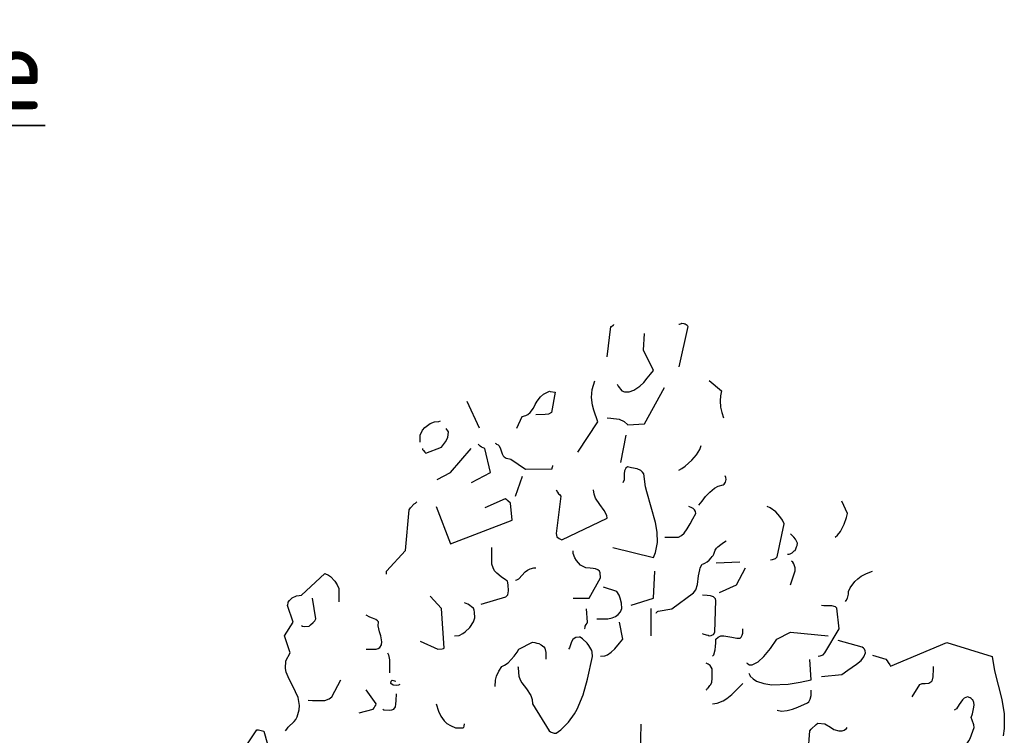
# Model space of a CAD drawing. Header units: metres. Extents: x 104013 to 108981, y 427946 to 428479.
# Tile 198 of 256: x 108745.21 to 108749.39, y 428402.36 to 428405.41. Entities that reach past the tile are written whole.
import ezdxf

# ---------------------------------------------------------------- set-up
doc = ezdxf.new("R2010")
doc.units = ezdxf.units.M
doc.layers.add('N-WE-GR-BOOM-SD', color=90, linetype='Continuous', lineweight=25)
doc.layers.add('X-XX-AL-T35', color=7, linetype='Continuous', lineweight=35)
doc.styles.add('NLCS-ISO-M50-T35', font='NLCS-ISO.ttf', dxfattribs={"height": 0.175})

# ---------------------------------------------------------------- blocks, each defined once
blk = doc.blocks.new('SGR-BOOM_S02_G_ZIJ-D')
at = {"flags": 128}
for points in [[(0.3502, 10.5323), (0.3536, 10.5323), (0.3569, 10.5345), (0.3625, 10.5356), (0.3636, 10.5367), (0.3714, 10.5356), (0.3747, 10.5345), (0.378, 10.5334), (0.3858, 10.5278), (0.3881, 10.5234), (0.3502, 10.351)], [(0.0455, 10.3933), (0.0611, 10.5223), (0.0644, 10.5234), (0.0711, 10.5289), (0.0744, 10.5301), (0.0744, 10.5312)], [(0.0889, 10.2776), (0.0933, 10.2698), (0.0989, 10.262), (0.1034, 10.2565), (0.1089, 10.2487), (0.12, 10.2454), (0.1401, 10.2454), (0.159, 10.252), (0.1845, 10.2698), (0.2012, 10.2854), (0.2157, 10.3032), (0.2301, 10.3199), (0.2424, 10.3354), (0.2001, 10.4222), (0.2046, 10.4934)], [(-0.079, 9.9885), (0.0066, 10.1175), (-0.0101, 10.1675), (-0.0156, 10.1886), (-0.0201, 10.2209), (-0.0179, 10.2554), (-0.0067, 10.2921)], [(0.4792, 10.2932), (0.5315, 10.2487), (0.5271, 10.2276), (0.526, 10.2075), (0.5271, 10.1797), (0.5326, 10.1575), (0.5404, 10.1341)], [(-0.3381, 10.0908), (-0.3148, 10.1397), (-0.2992, 10.1453), (-0.2903, 10.1486), (-0.2803, 10.1575), (-0.267, 10.1764), (-0.2592, 10.1909), (-0.2514, 10.2053), (-0.2369, 10.2242), (-0.2236, 10.2353), (-0.1991, 10.2476), (-0.1958, 10.2465), (-0.1747, 10.2431), (-0.1902, 10.1575), (-0.2036, 10.1497), (-0.2169, 10.1486), (-0.257, 10.1475)], [(0.0455, 10.1341), (0.0622, 10.133), (0.0967, 10.1286), (0.1189, 10.1186), (0.1334, 10.1052), (0.2046, 10.1097), (0.2902, 10.2632)], [(-0.5494, 10.2053), (-0.4972, 10.0919)], [(-0.7474, 10.0318), (-0.7474, 10.0607), (-0.7374, 10.0819), (-0.7274, 10.0941), (-0.7051, 10.1108), (-0.6873, 10.1175), (-0.6684, 10.1186), (-0.6618, 10.1219)], [(-0.7385, 10.004), (-0.7374, 10.0007), (-0.7341, 9.9962), (-0.7274, 9.9885), (-0.724, 9.984), (-0.6573, 10.0107), (-0.6406, 10.0329), (-0.6306, 10.0507), (-0.6273, 10.0752), (-0.6306, 10.0797), (-0.634, 10.0852), (-0.6373, 10.0897)], [(0.1045, 9.9451), (0.1267, 10.0607)], [(-0.6751, 9.8728), (-0.6184, 9.9017), (-0.5316, 10.004)], [(-0.5305, 9.8595), (-0.4494, 9.9017), (-0.4738, 10.004), (-0.4872, 10.0107), (-0.4927, 10.014), (-0.5016, 10.0229)], [(-0.4293, 10.0274), (-0.4271, 10.0263), (-0.4238, 10.0229), (-0.4171, 10.0196), (-0.4138, 10.0174), (-0.4082, 10.0074), (-0.3993, 9.9818), (-0.3949, 9.9729), (-0.3915, 9.9696), (-0.3826, 9.964), (-0.3682, 9.9607), (-0.3626, 9.9595), (-0.3003, 9.9162), (-0.188, 9.9173), (-0.1869, 9.9217), (-0.1858, 9.9262), (-0.1847, 9.9295), (-0.1847, 9.9317)], [(0.3502, 9.9117), (0.3636, 9.9195), (0.378, 9.9295), (0.4058, 9.9551), (0.4248, 9.9773), (0.4392, 10.0007), (0.4459, 10.0174)], [(0.07, 9.5837), (0.2424, 9.5414), (0.2513, 9.5625), (0.2602, 9.6048), (0.2591, 9.6482), (0.2513, 9.6904), (0.2335, 9.7549), (0.2146, 9.8205), (0.209, 9.8417), (0.2023, 9.8962), (0.1968, 9.9039), (0.189, 9.9106), (0.1734, 9.9173), (0.1501, 9.9228), (0.1323, 9.9262), (0.1256, 9.9206), (0.12, 9.9095), (0.1189, 9.8973), (0.1178, 9.8717), (0.1123, 9.8583)], [(-0.3426, 9.8016), (-0.3137, 9.8873)], [(0.4359, 9.7638), (0.4492, 9.7805), (0.4637, 9.8005), (0.4815, 9.8194), (0.5015, 9.8361), (0.5182, 9.8439), (0.5382, 9.8495), (0.5426, 9.8528), (0.5482, 9.8617), (0.5515, 9.8728), (0.5504, 9.8817), (0.5471, 9.8884)], [(-0.1702, 9.8294), (-0.1647, 9.8183), (-0.1602, 9.8116), (-0.1569, 9.8083), (-0.1502, 9.8016), (-0.1702, 9.6426), (-0.1669, 9.6293), (-0.158, 9.6215), (-0.1458, 9.617), (0.0455, 9.7082), (0.0444, 9.7204), (0.0333, 9.7405), (0.0144, 9.766), (-0.0034, 9.7938), (-0.009, 9.8105), (-0.0112, 9.8294)], [(-0.6796, 9.7583), (-0.6184, 9.5992), (-0.3571, 9.7004), (-0.3648, 9.7727), (-0.376, 9.7827), (-0.3793, 9.7861), (-0.3871, 9.7905), (-0.4727, 9.7527)], [(-0.8909, 9.4702), (-0.8909, 9.4836), (-0.8097, 9.5703), (-0.7941, 9.7438), (-0.7885, 9.7527), (-0.773, 9.7694), (-0.7674, 9.7727), (-0.7619, 9.7772)], [(0.2913, 9.627), (0.3491, 9.627), (0.3614, 9.6348), (0.3725, 9.6448), (0.3858, 9.6637), (0.3981, 9.6837), (0.4103, 9.706), (0.4225, 9.7282), (0.4214, 9.7371), (0.417, 9.7438), (0.4114, 9.7494), (0.4058, 9.7527), (0.3925, 9.7583)], [(0.7395, 9.5314), (0.7484, 9.5325), (0.7528, 9.5336), (0.7606, 9.537), (0.7684, 9.5447), (0.7973, 9.6849), (0.7906, 9.7004), (0.7795, 9.716), (0.7617, 9.7349), (0.7384, 9.7516), (0.7261, 9.7583)], [(1.0142, 9.627), (1.0242, 9.6359), (1.0364, 9.6515), (1.052, 9.6826), (1.062, 9.7116), (1.0664, 9.7282), (1.0431, 9.7805)], [(0.8118, 9.5559), (0.8195, 9.5559), (0.8229, 9.557), (0.8318, 9.5614), (0.8407, 9.5692), (0.844, 9.5714), (0.8474, 9.5781), (0.8507, 9.5859), (0.8529, 9.5926), (0.854, 9.6015), (0.8462, 9.6192), (0.8385, 9.6281), (0.8251, 9.6415)], [(-0.4883, 9.3434), (-0.3837, 9.3735), (-0.376, 9.3824), (-0.3726, 9.4002), (-0.3737, 9.4246), (-0.3771, 9.4402), (-0.3849, 9.4469), (-0.4038, 9.4591), (-0.4227, 9.4747), (-0.4316, 9.4847), (-0.4382, 9.4969), (-0.4438, 9.5125), (-0.4438, 9.5837)], [(0.2524, 9.3056), (0.2546, 9.3067), (0.2579, 9.3101), (0.2602, 9.3112), (0.2624, 9.3134), (0.3202, 9.3234), (0.4125, 9.3913), (0.4225, 9.4035), (0.4303, 9.4269), (0.4337, 9.4636), (0.4392, 9.4891), (0.4414, 9.498), (0.4492, 9.5125), (0.4559, 9.5147), (0.4615, 9.5169), (0.4703, 9.5225), (0.4792, 9.5303), (0.4881, 9.5392), (0.4926, 9.5458), (0.4959, 9.5503), (0.4993, 9.5559), (0.5048, 9.5725), (0.5104, 9.5814), (0.5159, 9.587), (0.5293, 9.597), (0.5404, 9.6048), (0.5515, 9.6126)], [(-0.0979, 9.3679), (-0.0301, 9.3679), (0.0177, 9.4547), (0.0166, 9.4758), (0.0133, 9.4836), (0.0066, 9.4891), (-0.0034, 9.4936), (-0.0134, 9.4947), (-0.0256, 9.4958), (-0.0446, 9.4969), (-0.0668, 9.5091), (-0.0846, 9.5292), (-0.0913, 9.5392), (-0.0979, 9.5581), (-0.0979, 9.5692)], [(-0.3426, 9.4446), (-0.337, 9.4458), (-0.3292, 9.4513), (-0.3014, 9.4802), (-0.2925, 9.488), (-0.2814, 9.4936), (-0.2659, 9.4969), (-0.257, 9.4969)], [(0.5093, 9.518), (0.6094, 9.5225)], [(0.5226, 9.3924), (0.5949, 9.4246), (0.6338, 9.4969)], [(0.8251, 9.4246), (0.8451, 9.4847), (0.844, 9.4969), (0.8418, 9.5058), (0.8385, 9.5147), (0.834, 9.5214), (0.8296, 9.5258)], [(-1.3201, 8.8041), (-1.3146, 8.8119), (-1.3079, 8.8208), (-1.2834, 8.8441), (-1.2756, 8.853), (-1.2701, 8.8641), (-1.2612, 8.8942), (-1.2601, 8.912), (-1.2656, 8.9464), (-1.2879, 8.9942), (-1.3046, 9.0243), (-1.3168, 9.0543), (-1.3201, 9.0699), (-1.3179, 9.1021), (-1.3001, 9.1355), (-1.3246, 9.2078), (-1.2868, 9.2667), (-1.3112, 9.3379), (-1.3101, 9.3412), (-1.309, 9.3468), (-1.3079, 9.3512), (-1.3034, 9.3579), (-1.299, 9.3624), (-1.2945, 9.3668), (-1.2912, 9.3701), (-1.2734, 9.3779), (-1.2623, 9.3801), (-1.2523, 9.3813), (-1.1522, 9.4736), (-1.1377, 9.4658), (-1.1288, 9.4602), (-1.1099, 9.4402), (-1.0999, 9.4257), (-1.0933, 9.4102), (-1.0933, 9.3535)], [(0.1478, 9.339), (0.2435, 9.3679), (0.2479, 9.4836)], [(1.0575, 9.3546), (1.0609, 9.3579), (1.0664, 9.369), (1.0709, 9.3857), (1.0709, 9.3968), (1.0787, 9.4124), (1.0976, 9.4391), (1.1109, 9.4513), (1.1243, 9.4613), (1.1476, 9.4736), (1.1732, 9.4836)], [(0.0022, 9.2812), (0.0222, 9.2801), (0.0489, 9.2812), (0.0678, 9.2856), (0.0811, 9.2912), (0.0922, 9.299), (0.1034, 9.3101), (0.1078, 9.3245), (0.1067, 9.3468), (0.1011, 9.369), (0.0967, 9.3813), (0.0878, 9.3968), (0.0311, 9.4146)], [(-1.2523, 9.2523), (-1.2478, 9.25), (-1.2378, 9.2478), (-1.2189, 9.2489), (-1.2134, 9.2545), (-1.2022, 9.2645), (-1.1956, 9.2723), (-1.1911, 9.2812), (-1.2045, 9.3679)], [(-0.7474, 9.1855), (-0.6729, 9.1522), (-0.654, 9.1533), (-0.6495, 9.1544), (-0.6462, 9.1566), (-0.6573, 9.3245), (-0.7051, 9.3768)], [(0.4503, 9.2178), (0.4526, 9.2167), (0.467, 9.2133), (0.4748, 9.2111), (0.4792, 9.2089), (0.4881, 9.21), (0.4937, 9.2122), (0.4982, 9.2144), (0.5037, 9.2233), (0.5082, 9.3579), (0.5059, 9.3657), (0.497, 9.3735), (0.4848, 9.3779), (0.4703, 9.3801), (0.4503, 9.3813)], [(-0.6017, 9.2089), (-0.5828, 9.21), (-0.5661, 9.2189), (-0.5561, 9.2256), (-0.5372, 9.2445), (-0.5216, 9.2678), (-0.5161, 9.2845), (-0.5172, 9.309), (-0.5183, 9.3179), (-0.5216, 9.3257), (-0.5283, 9.3301), (-0.5383, 9.339), (-0.5461, 9.3434), (-0.5595, 9.349)], [(0.2335, 9.2089), (0.2335, 9.3245)], [(0.9419, 9.1221), (0.9508, 9.1233), (0.9552, 9.1244), (0.963, 9.1277), (0.9708, 9.1355), (1.032, 9.2378), (1.0219, 9.3257), (1.0164, 9.3312), (1.0008, 9.3357), (0.9663, 9.3357), (0.9563, 9.3379)], [(-0.9776, 9.1522), (-0.9353, 9.1522), (-0.9264, 9.1544), (-0.9198, 9.1588), (-0.912, 9.17), (-0.9109, 9.1833), (-0.9153, 9.2089), (-0.9209, 9.2256), (-0.9264, 9.2511), (-0.9253, 9.2678), (-0.9287, 9.2723), (-0.9365, 9.2778), (-0.9498, 9.2834), (-0.9609, 9.2878), (-0.9776, 9.2956)], [(-0.0501, 9.2378), (-0.049, 9.2389), (-0.0479, 9.2456), (-0.0468, 9.2489), (-0.0434, 9.2567), (-0.039, 9.2623), (-0.0368, 9.2667), (-0.0412, 9.3234)], [(0.0177, 9.1221), (0.0366, 9.1233), (0.0478, 9.1277), (0.0633, 9.1388), (0.0789, 9.1533), (0.0989, 9.1766), (0.1134, 9.1944), (0.0989, 9.2667)], [(-0.3337, 9.0788), (-0.3315, 9.0743), (-0.3304, 9.0532), (-0.3292, 9.0365), (-0.3237, 9.022), (-0.3159, 9.0087), (-0.2959, 8.9831), (-0.2781, 8.9542), (-0.2725, 8.9375), (-0.2714, 8.9197), (-0.2002, 8.8041), (-0.1947, 8.8007), (-0.1913, 8.7985), (-0.1791, 8.7952), (-0.1702, 8.7952), (-0.1502, 8.8096), (-0.1179, 8.8419), (-0.0924, 8.8775), (-0.0813, 8.8964), (-0.0557, 8.9575), (-0.0368, 9.0243), (-0.0156, 9.121), (-0.0179, 9.1388), (-0.019, 9.1455), (-0.0312, 9.1677), (-0.039, 9.1777), (-0.0579, 9.1955), (-0.069, 9.2033), (-0.0724, 9.2022), (-0.0868, 9.2011), (-0.0935, 9.1966), (-0.099, 9.1933), (-0.1046, 9.1833), (-0.1135, 9.1577), (-0.1179, 9.1511)], [(0.4937, 9.1221), (0.4993, 9.1277), (0.5048, 9.1488), (0.5059, 9.1633), (0.507, 9.1789), (0.5082, 9.1944), (0.5182, 9.2033), (0.5293, 9.2078), (0.5415, 9.2089), (0.576, 9.2022), (0.5971, 9.1978), (0.6116, 9.1989), (0.6149, 9.2022), (0.6194, 9.2111), (0.6216, 9.22), (0.6227, 9.2311), (0.6227, 9.2378)], [(0.6383, 9.0932), (0.6405, 9.0921), (0.6438, 9.0888), (0.6505, 9.0854), (0.6616, 9.0854), (0.6872, 9.0977), (0.7117, 9.1199), (0.7395, 9.1544), (0.7673, 9.1944), (0.8251, 9.2245), (0.9841, 9.2089)], [(-0.4293, 8.9931), (-0.4282, 9.0198), (-0.4238, 9.0376), (-0.4138, 9.0587), (-0.4004, 9.0788), (-0.3893, 9.0843), (-0.3748, 9.0943), (-0.3482, 9.1221), (-0.3359, 9.1388), (-0.3292, 9.1522), (-0.2703, 9.1811), (-0.2614, 9.18), (-0.2525, 9.1777), (-0.2436, 9.1755), (-0.2336, 9.17), (-0.2225, 9.1611), (-0.2192, 9.1555), (-0.2147, 9.1377), (-0.2136, 9.1255), (-0.2136, 9.1088)], [(0.9563, 9.0354), (1.042, 9.0443), (1.0675, 9.0632), (1.1042, 9.0877), (1.1243, 9.1043), (1.1354, 9.1188), (1.1432, 9.1366), (1.1421, 9.1444), (1.1387, 9.1511), (1.1343, 9.1566), (1.1287, 9.16), (1.0264, 9.1889)], [(1.1732, 9.1266), (1.2299, 9.1088), (1.2355, 9.1021), (1.2399, 9.0954), (1.2466, 9.0854), (1.2499, 9.0799), (1.489, 9.18), (1.6803, 9.1199), (1.6914, 9.0599), (1.7215, 8.9386), (1.7315, 8.8764), (1.7326, 8.8463), (1.7315, 8.8152), (1.727, 8.7829)], [(-0.8864, 9.1366), (-0.882, 9.1277), (-0.8786, 9.1066), (-0.8775, 9.051)], [(0.4659, 8.9787), (0.4692, 8.9809), (0.4726, 8.9854), (0.477, 8.9887), (0.4826, 8.9976), (0.4859, 9.002), (0.4904, 9.012), (0.4926, 9.0265), (0.4915, 9.0676), (0.4837, 9.0821), (0.4748, 9.0877), (0.4659, 9.0921)], [(0.6483, 9.0499), (0.6494, 9.0465), (0.6516, 9.041), (0.6527, 9.0376), (0.6661, 9.0254), (0.6805, 9.0165), (0.7117, 9.0054), (0.745, 8.9998), (0.8151, 9.0031), (0.8663, 9.012), (0.9119, 9.022), (0.9074, 9.1077)], [(1.3411, 8.9498), (1.3745, 9.002), (1.3834, 9.0054), (1.3967, 9.0065), (1.4123, 9.0076), (1.4245, 9.0154), (1.4279, 9.022), (1.4301, 9.0343), (1.4312, 9.0688), (1.4312, 9.0788)], [(-1.2234, 8.9353), (-1.2045, 8.9342), (-1.1845, 8.9331), (-1.1522, 8.9342), (-1.1344, 8.9409), (-1.1233, 8.9487), (-1.0844, 9.0209)], [(-0.8341, 9.002), (-0.8397, 8.9987), (-0.8475, 8.9976), (-0.8631, 8.9987), (-0.872, 9.0065), (-0.8708, 9.0165), (-0.8664, 9.0198), (-0.8575, 9.0176), (-0.8519, 9.0165)], [(0.4937, 8.9197), (0.5137, 8.922), (0.5382, 8.932), (0.5538, 8.942), (0.576, 8.9598), (0.6227, 9.0054)], [(-1.0065, 8.8819), (-0.9476, 8.8975), (-0.9431, 8.9031), (-0.9409, 8.9075), (-0.9365, 8.9142), (-0.9342, 8.9197), (-0.9776, 8.9787)], [(-0.9064, 8.8964), (-0.902, 8.8942), (-0.8775, 8.893), (-0.8686, 8.8942), (-0.8597, 8.8975), (-0.853, 8.9064), (-0.8508, 8.9186), (-0.8497, 8.9331), (-0.8486, 8.962)], [(0.7684, 8.8919), (0.7862, 8.8886), (0.8107, 8.8908), (0.8329, 8.8964), (0.8562, 8.9053), (0.8974, 8.9242), (0.903, 8.9275), (0.9085, 8.9398), (0.9119, 8.9542), (0.9119, 8.9776)], [(1.36, 8.7285), (1.5613, 8.7374), (1.5691, 8.744), (1.5813, 8.7618), (1.5869, 8.7718), (1.6047, 8.8196), (1.6036, 8.8297), (1.5958, 8.8497), (1.5913, 8.8619), (1.5969, 8.8775), (1.6036, 8.9053), (1.6047, 8.9153), (1.6036, 8.9253), (1.5991, 8.9364), (1.5958, 8.9386), (1.5925, 8.942), (1.5869, 8.9453), (1.5769, 8.9487), (1.5624, 8.9431), (1.5546, 8.9364), (1.5413, 8.9164), (1.5291, 8.8986), (1.5191, 8.8919)], [(-0.6796, 8.9197), (-0.6707, 8.8886), (-0.6595, 8.8675), (-0.6462, 8.8475), (-0.634, 8.8363), (-0.6195, 8.8274), (-0.5973, 8.8174), (-0.5672, 8.8174), (-0.5628, 8.8196), (-0.5617, 8.8252), (-0.5606, 8.8285), (-0.5595, 8.8319), (-0.5595, 8.8341)], [(0.1857, 8.6462), (0.1901, 8.833)], [(0.8929, 8.6172), (0.9074, 8.8052), (0.9119, 8.8119), (0.933, 8.8319), (0.9408, 8.8374), (0.9708, 8.8341), (0.9941, 8.8208), (1.0086, 8.8108), (1.0297, 8.8041), (1.0442, 8.8052), (1.0531, 8.8074), (1.062, 8.8141), (1.0653, 8.8196)], [(-1.7005, 8.4627), (-1.6893, 8.4704), (-1.676, 8.4816), (-1.6638, 8.4938), (-1.6471, 8.5194), (-1.6437, 8.5305), (-1.6437, 8.6161), (-1.6326, 8.6339), (-1.6215, 8.6395), (-1.6004, 8.6439), (-1.5548, 8.6517), (-1.5414, 8.6595), (-1.4413, 8.8096), (-1.4347, 8.8085), (-1.4169, 8.8052), (-1.4124, 8.803), (-1.3546, 8.6017), (-1.2389, 8.5872), (-1.18, 8.4148)]]:
    blk.add_lwpolyline(points, dxfattribs=at)

msp = doc.modelspace()

# ---------------------------------------------------------------- block references
at = {"layer": 'N-WE-GR-BOOM-SD'}
msp.add_blockref('SGR-BOOM_S02_G_ZIJ-D', (108747.6573, 428393.5789), dxfattribs=at)

# ---------------------------------------------------------------- texts
at = {"layer": 'X-XX-AL-T35', "insert": (108741.3599, 428405.3754), "char_height": 0.35, "width": 11.829288, "attachment_point": 1, "rotation": 359.9946, "style": 'NLCS-ISO-M50-T35'}
msp.add_mtext('{\\LPrincipe doorsnede}', dxfattribs=at)

doc.saveas('drawing.dxf')
